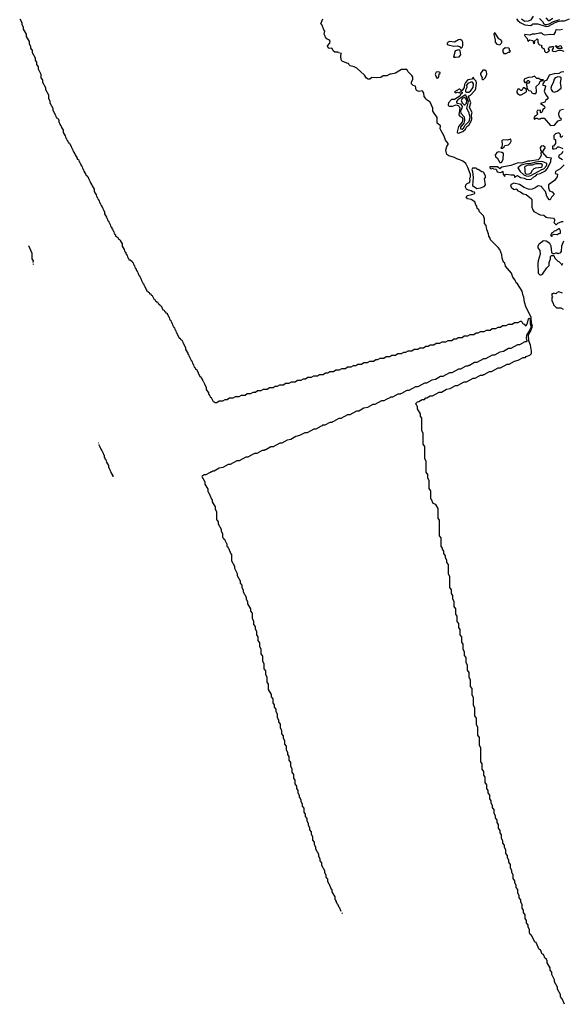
# Model space of a CAD drawing. Extents: x 2668140 to 2765664, y 823621 to 955240.
# Tile 126 of 256: x 2668812 to 2676164, y 867472 to 880801. Entities that reach past the tile are written whole.
import ezdxf

# ---------------------------------------------------------------- set-up
doc = ezdxf.new("R2010")
doc.units = 0

msp = doc.modelspace()

# ---------------------------------------------------------------- linework, layer by layer
at = {"layer": '0CON02XD'}
for points in [[(2675612, 880812), (2675628, 880798), (2675655, 880780), (2675705, 880784), (2675740, 880800), (2675775, 880847)], [(2675942, 880825), (2675972, 880792), (2675985, 880790)], [(2675985, 880790), (2676035, 880820)], [(2668812, 880812), (2668840, 880765), (2668840, 880735), (2668860, 880705), (2668860, 880675), (2668900, 880605), (2668900, 880575), (2668940, 880505), (2668940, 880475), (2668960, 880445), (2668960, 880415), (2668980, 880385), (2668980, 880355), (2669020, 880285), (2669020, 880255), (2669040, 880225), (2669040, 880195), (2669060, 880165), (2669060, 880135), (2669100, 880065), (2669100, 880015), (2669115, 879990), (2669120, 879985), (2669120, 879955), (2669160, 879885), (2669160, 879855), (2669200, 879785), (2669200, 879735), (2669220, 879705), (2669220, 879675), (2669260, 879605), (2669260, 879575), (2669288, 879528), (2669292, 879512), (2669298, 879508), (2669302, 879492), (2669308, 879488), (2669312, 879472), (2669328, 879468), (2669332, 879452), (2669340, 879445), (2669340, 879415), (2669348, 879408), (2669352, 879392), (2669358, 879388), (2669362, 879372), (2669368, 879368), (2669372, 879352), (2669400, 879305), (2669400, 879275), (2669428, 879228), (2669432, 879212), (2669438, 879208), (2669442, 879192), (2669448, 879188), (2669452, 879172), (2669458, 879168), (2669462, 879152), (2669468, 879148), (2669472, 879132), (2669488, 879128), (2669492, 879112), (2669498, 879108), (2669502, 879092), (2669508, 879088), (2669512, 879072), (2669518, 879068), (2669522, 879052), (2669528, 879048), (2669532, 879032), (2669538, 879028), (2669542, 879012), (2669548, 879008), (2669552, 878992), (2669558, 878988), (2669562, 878972), (2669590, 878925), (2669592, 878912), (2669608, 878908), (2669612, 878892), (2669618, 878888), (2669622, 878872), (2669628, 878868), (2669632, 878852), (2669638, 878848), (2669642, 878832), (2669648, 878828), (2669652, 878812), (2669658, 878808), (2669662, 878792), (2669668, 878788), (2669672, 878772), (2669678, 878768), (2669682, 878752), (2669710, 878705), (2669712, 878692), (2669728, 878688), (2669732, 878672), (2669738, 878668), (2669742, 878652), (2669748, 878648), (2669752, 878632), (2669758, 878628), (2669762, 878612), (2669768, 878608), (2669772, 878592), (2669778, 878588), (2669782, 878572), (2669788, 878568), (2669792, 878552), (2669820, 878505), (2669820, 878475), (2669848, 878428), (2669852, 878412), (2669858, 878408), (2669862, 878392), (2669868, 878388), (2669872, 878372), (2669878, 878368), (2669882, 878352), (2669888, 878348), (2669892, 878332), (2669898, 878328), (2669902, 878312), (2669908, 878308), (2669912, 878292), (2669918, 878288), (2669922, 878272), (2669928, 878268), (2669932, 878252), (2669938, 878248), (2669942, 878232), (2669948, 878228), (2669952, 878212), (2669960, 878205), (2669960, 878175), (2669988, 878128), (2669992, 878112), (2669998, 878108), (2670002, 878092), (2670008, 878088), (2670012, 878072), (2670018, 878068), (2670022, 878052), (2670028, 878048), (2670032, 878032), (2670038, 878028), (2670042, 878012), (2670048, 878008), (2670052, 877992), (2670058, 877988), (2670062, 877972), (2670068, 877968), (2670072, 877952), (2670078, 877948), (2670082, 877932), (2670088, 877928), (2670092, 877912), (2670098, 877908), (2670102, 877892), (2670108, 877888), (2670112, 877872), (2670128, 877868), (2670132, 877852), (2670148, 877848), (2670152, 877832), (2670170, 877825)], [(2676192, 867472), (2676160, 867545), (2676150, 867555), (2676150, 867565), (2676140, 867575), (2676140, 867605), (2676100, 867675), (2676100, 867705), (2676060, 867775), (2676060, 867805), (2676020, 867875), (2676020, 867905), (2676000, 867935), (2676000, 867965), (2675960, 868035), (2675960, 868065), (2675950, 868075), (2675948, 868088), (2675932, 868092), (2675908, 868148), (2675892, 868152), (2675868, 868208), (2675852, 868212), (2675808, 868308), (2675792, 868312), (2675748, 868408), (2675732, 868412), (2675730, 868425), (2675720, 868435), (2675720, 868485), (2675700, 868515), (2675700, 868545), (2675680, 868575), (2675680, 868605), (2675660, 868635), (2675660, 868685), (2675640, 868715), (2675640, 868745), (2675620, 868775), (2675620, 868825), (2675600, 868855), (2675600, 868885), (2675580, 868915), (2675580, 868945), (2675560, 868975), (2675560, 869025), (2675540, 869055), (2675540, 869085), (2675520, 869115), (2675520, 869145), (2675500, 869175), (2675500, 869225), (2675480, 869255), (2675480, 869285), (2675460, 869315), (2675460, 869365), (2675440, 869395), (2675440, 869425), (2675420, 869455), (2675420, 869485), (2675400, 869515), (2675400, 869565), (2675380, 869595), (2675380, 869625), (2675360, 869655), (2675360, 869685), (2675340, 869715), (2675340, 869765), (2675320, 869795), (2675320, 869825), (2675300, 869855), (2675300, 869905), (2675280, 869935), (2675280, 869965), (2675260, 869995), (2675260, 870025), (2675240, 870055), (2675240, 870105), (2675220, 870135), (2675220, 870165), (2675200, 870195), (2675200, 870225), (2675180, 870255), (2675180, 870305), (2675160, 870335), (2675160, 870365), (2675140, 870395), (2675140, 870445), (2675120, 870475), (2675120, 870545), (2675100, 870575), (2675100, 870625), (2675080, 870655), (2675080, 870725), (2675060, 870755), (2675060, 870945), (2675040, 870975), (2675040, 871085), (2675020, 871115), (2675020, 871225), (2675000, 871255), (2675000, 871345), (2674980, 871375), (2674980, 871485), (2674960, 871515), (2674960, 871625), (2674940, 871655), (2674940, 871745), (2674920, 871775), (2674920, 871865), (2674900, 871895), (2674900, 871965), (2674880, 871995), (2674880, 872065), (2674860, 872095), (2674860, 872165), (2674840, 872195), (2674840, 872245), (2674820, 872275), (2674820, 872345), (2674800, 872375), (2674800, 872445), (2674780, 872475), (2674780, 872545), (2674760, 872575), (2674760, 872625), (2674740, 872655), (2674740, 872725), (2674720, 872755), (2674720, 872825), (2674700, 872855), (2674700, 872925), (2674680, 872955), (2674680, 873005), (2674660, 873035), (2674660, 873085), (2674640, 873115), (2674640, 873265), (2674620, 873295), (2674620, 873425), (2674600, 873455), (2674600, 873485), (2674580, 873515), (2674580, 873545), (2674560, 873575), (2674560, 873605), (2674540, 873635), (2674540, 873645), (2674520, 873675), (2674520, 873785), (2674500, 873815), (2674500, 874025), (2674480, 874055), (2674480, 874185), (2674448, 874238), (2674412, 874252), (2674390, 874305), (2674380, 874315), (2674380, 874425), (2674360, 874455), (2674360, 874565), (2674340, 874595), (2674340, 874645), (2674320, 874675), (2674320, 874825), (2674300, 874855), (2674300, 875025), (2674280, 875055), (2674280, 875205), (2674260, 875235), (2674260, 875405), (2674240, 875435), (2674240, 875465), (2674200, 875535), (2674200, 875565), (2674192, 875572), (2674180, 875605), (2674202, 875628), (2674218, 875632), (2674265, 875660), (2674295, 875660), (2674315, 875680), (2674328, 875682), (2674375, 875710), (2674405, 875710), (2674495, 875760), (2674525, 875760), (2674595, 875800), (2674645, 875810), (2674715, 875850), (2674745, 875850), (2674835, 875900), (2674865, 875900), (2674955, 875950), (2674985, 875950), (2675055, 875990), (2675085, 875990), (2675092, 875998), (2675105, 876000), (2675175, 876040), (2675205, 876040), (2675295, 876090), (2675325, 876090), (2675415, 876140), (2675445, 876140), (2675515, 876180), (2675565, 876190), (2675635, 876230), (2675665, 876230), (2675675, 876240), (2675725, 876260), (2675745, 876280), (2675746, 876314), (2675733, 876395), (2675708, 876455), (2675704, 876525), (2675708, 876545), (2675739, 876591), (2675759, 876651), (2675746, 876695), (2675742, 876775), (2675676, 876906), (2675652, 876975), (2675643, 877045), (2675629, 877079), (2675619, 877125), (2675558, 877225), (2675539, 877239), (2675524, 877274), (2675494, 877314), (2675475, 877368), (2675392, 877465), (2675386, 877505), (2675369, 877519), (2675350, 877575), (2675345, 877620), (2675315, 877688), (2675295, 877717), (2675192, 877822), (2675186, 877845), (2675169, 877869), (2675165, 877900), (2675141, 877961), (2675130, 878015), (2675110, 878040), (2675110, 878105), (2675097, 878145), (2675041, 878201), (2675032, 878225), (2675012, 878245), (2675006, 878275), (2674992, 878295), (2674980, 878335), (2674930, 878365), (2674877, 878377), (2674863, 878403), (2674878, 878422), (2674936, 878434), (2674970, 878445), (2674980, 878455), (2674975, 878466), (2674945, 878472), (2674928, 878485), (2674893, 878493), (2674867, 878507), (2674853, 878533), (2674858, 878565), (2674876, 878584), (2674905, 878598), (2674916, 878625), (2674912, 878655), (2674920, 878675), (2674920, 878705), (2674885, 878798), (2674856, 878855), (2674818, 878885), (2674776, 878906), (2674736, 878916), (2674705, 878937), (2674625, 878958), (2674600, 878975), (2674587, 879033), (2674598, 879085), (2674615, 879110), (2674618, 879125), (2674579, 879169), (2674562, 879225), (2674516, 879306), (2674510, 879325), (2674512, 879365), (2674470, 879400), (2674468, 879475), (2674408, 879565), (2674408, 879605), (2674393, 879643), (2674372, 879685), (2674321, 879721), (2674308, 879738), (2674293, 879763), (2674288, 879805), (2674275, 879830), (2674265, 879838), (2674225, 879830), (2674196, 879836), (2674183, 879853), (2674175, 879900), (2674145, 879912), (2674122, 879935), (2674120, 879955), (2674137, 879995), (2674137, 880025), (2674126, 880045), (2674074, 880094), (2674058, 880128), (2673985, 880126), (2673902, 880078), (2673845, 880062), (2673825, 880062), (2673785, 880042), (2673735, 880042), (2673705, 880018), (2673645, 880012), (2673585, 880018), (2673555, 879997), (2673535, 879997), (2673511, 880011), (2673485, 880050), (2673380, 880145), (2673345, 880162), (2673288, 880178), (2673270, 880195), (2673265, 880210), (2673243, 880213), (2673181, 880241), (2673171, 880251), (2673162, 880295), (2673162, 880325), (2673170, 880345), (2673133, 880353), (2673125, 880360), (2673083, 880363), (2673061, 880381), (2673045, 880412), (2673035, 880418), (2673005, 880412), (2672991, 880421), (2672983, 880447), (2673012, 880485), (2673019, 880509), (2673005, 880528), (2672976, 880536), (2672961, 880551), (2672947, 880585), (2672938, 880605), (2672947, 880645), (2672932, 880665), (2672912, 880725), (2672892, 880745), (2672917, 880815)], [(2675543, 880813), (2675560, 880790), (2675593, 880763), (2675655, 880731), (2675735, 880724), (2675756, 880734), (2675764, 880746), (2675834, 880744), (2675945, 880707), (2675975, 880714), (2676067, 880765), (2676104, 880776), (2676145, 880787), (2676195, 880784), (2676260, 880815)], [(2675856, 880816), (2675897, 880775), (2675914, 880745), (2675932, 880735), (2675954, 880734), (2675985, 880743), (2676043, 880777), (2676130, 880805)], [(2675315, 880462), (2675335, 880480), (2675342, 880495), (2675342, 880512), (2675329, 880529), (2675304, 880544), (2675255, 880620), (2675245, 880622), (2675238, 880605), (2675254, 880526), (2675253, 880495), (2675275, 880470), (2675315, 880462)], [(2676165, 880668), (2676125, 880658), (2676085, 880662), (2676072, 880655), (2676067, 880633), (2676045, 880598), (2676005, 880602), (2675925, 880592), (2675902, 880602), (2675885, 880617), (2675855, 880620), (2675795, 880607), (2675755, 880607), (2675723, 880593), (2675655, 880600), (2675650, 880585), (2675688, 880548), (2675690, 880525), (2675702, 880512), (2675725, 880530), (2675765, 880520), (2675775, 880480), (2675790, 880485), (2675782, 880508), (2675825, 880540), (2675832, 880532), (2675832, 880495), (2675840, 880475), (2675855, 880460), (2675880, 880455), (2675880, 880435), (2675892, 880422), (2675918, 880408), (2675924, 880375), (2675935, 880361), (2675955, 880359), (2675982, 880375), (2675988, 880385), (2675977, 880405), (2675979, 880421), (2675995, 880432), (2676015, 880432), (2676025, 880440), (2676038, 880438), (2676042, 880432), (2676040, 880415), (2676027, 880395), (2676027, 880385), (2676038, 880375), (2676065, 880371), (2676115, 880388), (2676145, 880390), (2676182, 880375)], [(2674795, 880418), (2674810, 880435), (2674816, 880454), (2674816, 880495), (2674807, 880517), (2674785, 880534), (2674755, 880530), (2674705, 880498), (2674634, 880504), (2674615, 880498), (2674604, 880485), (2674602, 880472), (2674615, 880459), (2674695, 880442), (2674745, 880449), (2674769, 880439), (2674782, 880422), (2674795, 880418)], [(2675405, 880342), (2675435, 880360), (2675445, 880360), (2675460, 880375), (2675450, 880385), (2675450, 880405), (2675437, 880417), (2675388, 880422), (2675360, 880395), (2675360, 880365), (2675370, 880345), (2675405, 880342)], [(2676155, 880412), (2676105, 880412), (2676070, 880445), (2676075, 880450), (2676095, 880440), (2676115, 880440), (2676123, 880447), (2676145, 880450), (2676158, 880425), (2676155, 880412)], [(2674715, 880293), (2674765, 880300), (2674787, 880325), (2674779, 880379), (2674762, 880392), (2674712, 880378), (2674690, 880295), (2674715, 880293)], [(2674475, 880010), (2674492, 880028), (2674493, 880067), (2674510, 880075), (2674510, 880085), (2674485, 880096), (2674455, 880090), (2674443, 880065), (2674458, 880015), (2674475, 880010)], [(2674755, 879264), (2674814, 879286), (2674852, 879318), (2674869, 879355), (2674896, 879374), (2674933, 879435), (2674937, 879455), (2674933, 879517), (2674942, 879545), (2674918, 879585), (2674907, 879615), (2674924, 879675), (2674894, 879756), (2674901, 879769), (2674919, 879781), (2674981, 879849), (2674990, 879870), (2675003, 879945), (2674998, 879968), (2674968, 879995), (2674963, 880013), (2674955, 880020), (2674936, 879994), (2674884, 879986), (2674851, 879949), (2674840, 879925), (2674836, 879885), (2674805, 879842), (2674792, 879842), (2674775, 879860), (2674765, 879862), (2674702, 879825), (2674715, 879812), (2674745, 879822), (2674775, 879810), (2674785, 879830), (2674795, 879830), (2674805, 879820), (2674807, 879805), (2674785, 879790), (2674773, 879765), (2674705, 879720), (2674661, 879719), (2674622, 879675), (2674616, 879655), (2674619, 879639), (2674635, 879631), (2674675, 879631), (2674725, 879647), (2674751, 879641), (2674768, 879628), (2674774, 879605), (2674762, 879515), (2674775, 879496), (2674807, 879477), (2674817, 879445), (2674806, 879415), (2674756, 879354), (2674740, 879285), (2674745, 879268), (2674755, 879264)], [(2675095, 879990), (2675125, 880020), (2675142, 880065), (2675135, 880100), (2675115, 880120), (2675085, 880120), (2675053, 880075), (2675055, 880060), (2675077, 880017), (2675072, 880002), (2675085, 879990), (2675095, 879990)], [(2675775, 879802), (2675805, 879803), (2675812, 879825), (2675810, 879895), (2675850, 879935), (2675865, 879970), (2675875, 879970), (2675885, 879980), (2675905, 879980), (2675908, 879988), (2675868, 879988), (2675846, 880006), (2675820, 880005), (2675785, 880038), (2675755, 880024), (2675705, 880018), (2675655, 880000), (2675645, 879990), (2675642, 879975), (2675655, 879950), (2675668, 879952), (2675695, 879978), (2675707, 879977), (2675718, 879965), (2675715, 879940), (2675685, 879940), (2675680, 879935), (2675682, 879885), (2675692, 879862), (2675712, 879842), (2675736, 879836), (2675752, 879812), (2675775, 879802)], [(2676185, 880097), (2676148, 880092), (2676115, 880074), (2676055, 880070), (2675985, 880048), (2675955, 879982), (2675922, 879968), (2675900, 879935), (2675900, 879915), (2675925, 879910), (2675937, 879897), (2675917, 879835), (2675942, 879782), (2675970, 879745), (2675958, 879725), (2675939, 879711), (2675926, 879684), (2675870, 879665), (2675917, 879637), (2675926, 879616), (2675922, 879598), (2675900, 879585), (2675890, 879555), (2675875, 879540), (2675870, 879545), (2675868, 879578), (2675825, 879572), (2675820, 879555), (2675827, 879523), (2675808, 879502), (2675790, 879495), (2675788, 879482), (2675780, 879475), (2675785, 879450), (2675805, 879470), (2675825, 879470), (2675835, 879460), (2675865, 879460), (2675875, 879470), (2675917, 879467), (2676005, 879370), (2676057, 879373), (2676108, 879432), (2676146, 879444), (2676152, 879455), (2676131, 879471), (2676120, 879495), (2676116, 879525), (2676120, 879550), (2676141, 879579), (2676178, 879592)], [(2676055, 879822), (2676096, 879834), (2676148, 879875), (2676150, 879895), (2676138, 879945), (2676150, 879995), (2676146, 880016), (2676135, 880023), (2676105, 880026), (2676080, 880020), (2676065, 880013), (2676053, 879997), (2676041, 879945), (2676016, 879905), (2676008, 879875), (2676014, 879854), (2676031, 879831), (2676055, 879822)], [(2674865, 879818), (2674895, 879822), (2674925, 879841), (2674958, 879885), (2674962, 879935), (2674946, 879956), (2674924, 879954), (2674885, 879938), (2674866, 879915), (2674868, 879882), (2674851, 879845), (2674852, 879825), (2674865, 879818)], [(2674805, 879321), (2674828, 879335), (2674841, 879369), (2674901, 879429), (2674915, 879475), (2674903, 879535), (2674871, 879605), (2674891, 879695), (2674855, 879778), (2674845, 879781), (2674746, 879715), (2674732, 879692), (2674732, 879682), (2674743, 879673), (2674785, 879664), (2674806, 879625), (2674804, 879605), (2674786, 879565), (2674787, 879537), (2674832, 879485), (2674837, 879435), (2674829, 879401), (2674784, 879345), (2674785, 879322), (2674805, 879321)], [(2675605, 879782), (2675680, 879825), (2675678, 879858), (2675645, 879880), (2675635, 879880), (2675615, 879842), (2675603, 879843), (2675582, 879862), (2675561, 879859), (2675548, 879835), (2675548, 879815), (2675555, 879800), (2675585, 879782), (2675605, 879782)], [(2674845, 879649), (2674865, 879673), (2674868, 879705), (2674855, 879735), (2674835, 879749), (2674809, 879735), (2674794, 879705), (2674811, 879671), (2674835, 879650), (2674845, 879649)], [(2676165, 879230), (2676158, 879212), (2676145, 879210), (2676140, 879215), (2676138, 879248), (2676115, 879270), (2676070, 879255), (2676050, 879235), (2676050, 879195), (2676070, 879175), (2676070, 879125), (2676045, 879090), (2676032, 879088), (2676030, 879055), (2676055, 879052), (2676082, 879058), (2676102, 879078), (2676115, 879082), (2676163, 879063), (2676172, 879052)], [(2675735, 878639), (2675777, 878675), (2675805, 878688), (2675825, 878711), (2675865, 878718), (2675935, 878756), (2675958, 878782), (2676010, 878875), (2676008, 878902), (2676018, 878928), (2675960, 878935), (2675900, 879005), (2675900, 879015), (2675930, 879065), (2675930, 879075), (2675905, 879092), (2675875, 879090), (2675863, 879067), (2675868, 879035), (2675882, 879015), (2675873, 878993), (2675878, 878965), (2675857, 878925), (2675835, 878906), (2675725, 878886), (2675695, 878888), (2675615, 878860), (2675565, 878864), (2675465, 878827), (2675343, 878807), (2675315, 878780), (2675285, 878808), (2675182, 878808), (2675183, 878795), (2675195, 878780), (2675225, 878790), (2675233, 878783), (2675268, 878778), (2675283, 878743), (2675326, 878734), (2675348, 878742), (2675355, 878750), (2675360, 878745), (2675363, 878705), (2675385, 878680), (2675390, 878705), (2675405, 878712), (2675469, 878699), (2675502, 878702), (2675510, 878695), (2675515, 878670), (2675525, 878670), (2675530, 878680), (2675555, 878690), (2675595, 878663), (2675645, 878656), (2675675, 878641), (2675735, 878639)], [(2675335, 879060), (2675355, 879062), (2675375, 879080), (2675385, 879100), (2675435, 879107), (2675455, 879128), (2675470, 879155), (2675466, 879186), (2675415, 879171), (2675365, 879174), (2675344, 879166), (2675348, 879105), (2675342, 879078), (2675330, 879065), (2675335, 879060)], [(2675335, 878868), (2675345, 878872), (2675363, 878915), (2675365, 878990), (2675345, 879002), (2675305, 879012), (2675276, 879004), (2675253, 878965), (2675258, 878945), (2675279, 878929), (2675315, 878870), (2675335, 878868)], [(2676172, 879015), (2676153, 878987), (2676122, 878965), (2676112, 878945), (2676120, 878935), (2676165, 878910)], [(2676190, 878835), (2676135, 878780), (2676073, 878745), (2676065, 878720), (2676098, 878708), (2676092, 878675), (2676082, 878655), (2676058, 878625), (2675978, 878565), (2675978, 878525), (2675990, 878485), (2676025, 878470), (2676050, 878445), (2676048, 878432), (2676015, 878400), (2675998, 878362), (2675992, 878362), (2675962, 878392), (2675958, 878408), (2675950, 878415), (2675950, 878435), (2675943, 878443), (2675937, 878477), (2675890, 878525), (2675888, 878538), (2675882, 878542), (2675835, 878550), (2675797, 878523), (2675755, 878506), (2675716, 878504), (2675648, 878528), (2675585, 878571), (2675505, 878586), (2675460, 878565), (2675472, 878535), (2675502, 878505), (2675516, 878504), (2675535, 878512), (2675545, 878508), (2675562, 878485), (2675595, 878473), (2675635, 878443), (2675675, 878433), (2675746, 878376), (2675752, 878365), (2675750, 878265), (2675763, 878225), (2675780, 878205), (2675865, 878158), (2675915, 878157), (2675945, 878130), (2675963, 878123), (2676044, 878114), (2676058, 878095), (2676058, 878072), (2676050, 878055), (2676075, 878030), (2676085, 878030), (2676102, 878048), (2676155, 878070), (2676175, 878070)], [(2675705, 878684), (2675738, 878692), (2675885, 878772), (2675915, 878780), (2675951, 878825), (2675956, 878835), (2675952, 878855), (2675915, 878874), (2675875, 878880), (2675805, 878873), (2675735, 878856), (2675678, 878852), (2675605, 878832), (2675562, 878795), (2675592, 878745), (2675641, 878701), (2675675, 878686), (2675705, 878684)], [(2675685, 878710), (2675715, 878714), (2675736, 878725), (2675758, 878765), (2675784, 878786), (2675804, 878796), (2675875, 878806), (2675889, 878815), (2675895, 878838), (2675875, 878850), (2675805, 878851), (2675755, 878834), (2675695, 878830), (2675662, 878815), (2675652, 878805), (2675658, 878775), (2675654, 878746), (2675662, 878725), (2675670, 878715), (2675685, 878710)], [(2675005, 878516), (2675055, 878524), (2675105, 878542), (2675122, 878565), (2675108, 878645), (2675124, 878666), (2675125, 878688), (2675098, 878738), (2675075, 878742), (2675025, 878772), (2675013, 878773), (2674995, 878790), (2674945, 878792), (2674937, 878775), (2674948, 878748), (2674956, 878665), (2674946, 878556), (2675005, 878516)], [(2676015, 877870), (2676025, 877872), (2676032, 877888), (2676053, 877897), (2676095, 877892), (2676115, 877908), (2676138, 877912), (2676138, 877945), (2676125, 877970), (2676115, 877970), (2676077, 877943), (2676055, 877940), (2676035, 877920), (2676022, 877918), (2676018, 877902), (2676010, 877895), (2676010, 877875), (2676015, 877870)], [(2670170, 877825), (2670172, 877812), (2670200, 877765), (2670200, 877735), (2670228, 877688), (2670232, 877672), (2670238, 877668), (2670242, 877652), (2670248, 877648), (2670252, 877632), (2670258, 877628), (2670262, 877612), (2670268, 877608), (2670272, 877592), (2670278, 877588), (2670282, 877572), (2670288, 877568), (2670292, 877552), (2670308, 877548), (2670338, 877528), (2670342, 877512), (2670348, 877508), (2670352, 877492), (2670358, 877488), (2670362, 877472), (2670368, 877468), (2670372, 877452), (2670378, 877448), (2670382, 877432), (2670388, 877428), (2670392, 877412), (2670398, 877408), (2670402, 877392), (2670408, 877388), (2670412, 877372), (2670418, 877368), (2670422, 877352), (2670428, 877348), (2670432, 877332), (2670438, 877328), (2670442, 877312), (2670448, 877308), (2670452, 877292), (2670458, 877288), (2670462, 877272), (2670468, 877268), (2670472, 877252), (2670478, 877248), (2670482, 877232), (2670488, 877228), (2670492, 877212), (2670498, 877208), (2670502, 877192), (2670530, 877145), (2670532, 877132), (2670548, 877128), (2670552, 877112), (2670568, 877108), (2670572, 877092), (2670588, 877088), (2670592, 877072), (2670608, 877068), (2670632, 877012), (2670648, 877008), (2670652, 876992), (2670668, 876988), (2670672, 876972), (2670688, 876968), (2670692, 876952), (2670708, 876948), (2670712, 876932), (2670728, 876928), (2670752, 876872), (2670768, 876868), (2670772, 876852), (2670788, 876848), (2670792, 876832), (2670808, 876828), (2670812, 876812), (2670818, 876808), (2670822, 876792), (2670828, 876788), (2670832, 876772), (2670838, 876768), (2670842, 876752), (2670848, 876748), (2670852, 876732), (2670858, 876728), (2670862, 876712), (2670868, 876708), (2670872, 876692), (2670878, 876688), (2670882, 876672), (2670888, 876668), (2670892, 876652), (2670898, 876648), (2670902, 876632), (2670908, 876628), (2670912, 876612), (2670918, 876608), (2670922, 876592), (2670928, 876588), (2670932, 876572), (2670938, 876568), (2670942, 876552), (2670970, 876505), (2670972, 876492), (2670988, 876488), (2670992, 876472), (2671008, 876468), (2671012, 876452), (2671018, 876448), (2671022, 876432), (2671028, 876428), (2671032, 876412), (2671060, 876365), (2671060, 876335), (2671088, 876288), (2671092, 876272), (2671098, 876268), (2671102, 876252), (2671108, 876248), (2671112, 876232), (2671118, 876228), (2671122, 876212), (2671128, 876208), (2671132, 876192), (2671138, 876188), (2671142, 876172), (2671148, 876168), (2671152, 876152), (2671158, 876148), (2671162, 876132), (2671168, 876128), (2671172, 876112), (2671178, 876108), (2671182, 876092), (2671188, 876088), (2671192, 876072), (2671208, 876068), (2671252, 875972), (2671268, 875968), (2671270, 875955), (2671278, 875948), (2671280, 875935), (2671288, 875928), (2671290, 875915), (2671298, 875908), (2671315, 875870), (2671332, 875832), (2671340, 875825), (2671340, 875795), (2671368, 875748), (2671372, 875732), (2671378, 875728), (2671382, 875712), (2671388, 875708), (2671392, 875692), (2671408, 875688), (2671432, 875632), (2671448, 875628), (2671455, 875620), (2671485, 875620), (2671515, 875640), (2671565, 875640), (2671595, 875660), (2671625, 875660), (2671655, 875680), (2671705, 875680), (2671735, 875700), (2671785, 875700), (2671815, 875720), (2671865, 875720), (2671895, 875740), (2671945, 875740), (2671975, 875760), (2672005, 875760), (2672035, 875780), (2672085, 875780), (2672115, 875800), (2672165, 875800), (2672195, 875820), (2672245, 875820), (2672275, 875840), (2672305, 875840), (2672335, 875860), (2672385, 875860), (2672415, 875880), (2672465, 875880), (2672495, 875900), (2672545, 875900), (2672575, 875920), (2672625, 875920), (2672655, 875940), (2672685, 875940), (2672715, 875960), (2672765, 875960), (2672795, 875980), (2672845, 875980), (2672875, 876000), (2672925, 876000), (2672955, 876020), (2672985, 876020), (2673015, 876040), (2673065, 876040), (2673095, 876060), (2673145, 876060), (2673175, 876080), (2673225, 876080), (2673255, 876100), (2673305, 876100), (2673335, 876120), (2673365, 876120), (2673395, 876140), (2673445, 876140), (2673475, 876160), (2673525, 876160), (2673555, 876180), (2673605, 876180), (2673635, 876200), (2673665, 876200), (2673695, 876220), (2673745, 876220), (2673775, 876240), (2673825, 876240), (2673855, 876260), (2673905, 876260), (2673935, 876280), (2673985, 876280), (2674015, 876300), (2674045, 876300), (2674075, 876320), (2674125, 876320), (2674155, 876340), (2674205, 876340), (2674235, 876360), (2674285, 876360), (2674315, 876380), (2674345, 876380), (2674375, 876400), (2674425, 876400), (2674455, 876420), (2674505, 876420), (2674535, 876440), (2674585, 876440), (2674615, 876460), (2674665, 876460), (2674695, 876480), (2674725, 876480), (2674750, 876495), (2674755, 876500), (2674805, 876500), (2674835, 876520), (2674885, 876520), (2674915, 876540), (2674965, 876540), (2674995, 876560), (2675025, 876560), (2675055, 876580), (2675105, 876580), (2675135, 876600), (2675185, 876600), (2675215, 876620), (2675265, 876620), (2675295, 876640), (2675325, 876640), (2675355, 876660), (2675405, 876660), (2675435, 876680), (2675485, 876680), (2675515, 876700), (2675565, 876700), (2675595, 876720), (2675608, 876718), (2675618, 876708), (2675622, 876692), (2675632, 876682), (2675645, 876680), (2675662, 876662), (2675675, 876660), (2675692, 876695), (2675705, 876750), (2675715, 876760), (2675726, 876746), (2675729, 876685), (2675741, 876645), (2675725, 876604), (2675678, 876532), (2675674, 876495), (2675682, 876455), (2675675, 876440), (2675655, 876440), (2675585, 876400), (2675555, 876400), (2675465, 876350), (2675435, 876350), (2675365, 876310), (2675315, 876300), (2675245, 876260), (2675215, 876260), (2675125, 876210), (2675095, 876210), (2675005, 876160), (2674975, 876160), (2674905, 876120), (2674892, 876118), (2674885, 876110), (2674855, 876110), (2674785, 876070), (2674755, 876070), (2674665, 876020), (2674635, 876020), (2674545, 875970), (2674515, 875970), (2674445, 875930), (2674395, 875920), (2674325, 875880), (2674295, 875880), (2674205, 875830), (2674175, 875830), (2674085, 875780), (2674055, 875780), (2673985, 875740), (2673972, 875738), (2673965, 875730), (2673935, 875730), (2673865, 875690), (2673835, 875690), (2673828, 875682), (2673775, 875660), (2673745, 875640), (2673715, 875640), (2673625, 875590), (2673595, 875590), (2673525, 875550), (2673475, 875540), (2673405, 875500), (2673375, 875500), (2673285, 875450), (2673255, 875450), (2673165, 875400), (2673135, 875400), (2673065, 875360), (2673052, 875358), (2673045, 875350), (2673015, 875350), (2672945, 875310), (2672915, 875310), (2672908, 875302), (2672895, 875300), (2672825, 875260), (2672795, 875260), (2672705, 875210), (2672675, 875210), (2672605, 875170), (2672555, 875160), (2672485, 875120), (2672435, 875110), (2672365, 875070), (2672335, 875070), (2672245, 875020), (2672215, 875020), (2672145, 874980), (2672132, 874978), (2672125, 874970), (2672095, 874970), (2672025, 874930), (2671995, 874930), (2671988, 874922), (2671975, 874920), (2671905, 874880), (2671875, 874880), (2671785, 874830), (2671755, 874830), (2671665, 874780), (2671635, 874780), (2671565, 874740), (2671515, 874730), (2671445, 874690), (2671425, 874690), (2671418, 874682), (2671402, 874678), (2671398, 874672), (2671382, 874668), (2671335, 874640), (2671305, 874640), (2671298, 874632), (2671282, 874628), (2671280, 874615), (2671320, 874545), (2671320, 874515), (2671360, 874445), (2671360, 874415), (2671370, 874405), (2671370, 874395), (2671380, 874385), (2671412, 874312), (2671420, 874305), (2671420, 874275), (2671460, 874205), (2671460, 874175), (2671480, 874145), (2671480, 874035), (2671500, 874005), (2671500, 873975), (2671540, 873905), (2671540, 873875), (2671560, 873845), (2671560, 873795), (2671570, 873785), (2671572, 873772), (2671588, 873768), (2671590, 873755), (2671598, 873748), (2671615, 873710)], [(2676178, 877805), (2676152, 877735), (2676150, 877665), (2676128, 877642), (2676112, 877638), (2676105, 877630), (2676095, 877640), (2676075, 877640), (2676055, 877630), (2676032, 877632), (2676020, 877655), (2676012, 877735), (2675995, 877770), (2675945, 877802), (2675915, 877807), (2675899, 877801), (2675865, 877770), (2675850, 877765), (2675830, 877735), (2675833, 877713), (2675857, 877677), (2675863, 877625), (2675838, 877535), (2675833, 877495), (2675838, 877368), (2675858, 877348), (2675875, 877348), (2675895, 877358), (2675955, 877441)], [(2668993, 877514), (2669000, 877535), (2668979, 877565), (2668980, 877635), (2668942, 877732), (2668933, 877742)], [(2669000, 877487), (2669000, 877495), (2668997, 877498)], [(2675955, 877441), (2675986, 877474), (2675987, 877513), (2676002, 877565), (2676004, 877596), (2676015, 877610), (2676048, 877608), (2676064, 877574), (2676105, 877530), (2676118, 877528), (2676148, 877498), (2676155, 877480), (2676170, 877505)], [(2676165, 877100), (2676115, 877118), (2676092, 877108), (2676075, 877090), (2676045, 877100), (2676038, 877092), (2676022, 877088), (2676020, 877065), (2676028, 877058), (2676030, 877045), (2676020, 877035), (2676020, 876995), (2676040, 876965), (2676042, 876942), (2676085, 876900), (2676145, 876900), (2676175, 876882)], [(2669878, 875068), (2669877, 875071)], [(2669890, 875038), (2669888, 875048), (2669886, 875050)], [(2670080, 874612), (2670080, 874625), (2670051, 874671), (2670048, 874688), (2670041, 874691), (2670038, 874708), (2670031, 874711), (2670028, 874728), (2670020, 874735), (2670020, 874765), (2669992, 874812), (2669988, 874828), (2669982, 874832), (2669978, 874848), (2669972, 874852), (2669968, 874868), (2669960, 874875), (2669960, 874905), (2669952, 874912), (2669948, 874928), (2669942, 874932), (2669938, 874948), (2669932, 874952), (2669928, 874968), (2669922, 874972), (2669918, 874988), (2669912, 874992), (2669908, 875008), (2669901, 875011), (2669898, 875028), (2669893, 875031)], [(2671615, 873710), (2671620, 873705), (2671620, 873675), (2671630, 873665), (2671630, 873655), (2671640, 873645), (2671672, 873572), (2671680, 873565), (2671680, 873475), (2671720, 873405), (2671720, 873375), (2671760, 873305), (2671760, 873275), (2671800, 873205), (2671800, 873175), (2671820, 873145), (2671820, 873115), (2671840, 873085), (2671840, 873055), (2671880, 872985), (2671880, 872955), (2671900, 872925), (2671900, 872895), (2671940, 872825), (2671940, 872795), (2671960, 872765), (2671960, 872695), (2671980, 872665), (2671980, 872615), (2672000, 872585), (2672000, 872555), (2672020, 872525), (2672020, 872475), (2672040, 872445), (2672040, 872395), (2672060, 872365), (2672060, 872315), (2672080, 872285), (2672080, 872215), (2672100, 872185), (2672100, 872115), (2672120, 872085), (2672120, 872015), (2672140, 871985), (2672140, 871935), (2672160, 871905), (2672160, 871835), (2672180, 871805), (2672180, 871735), (2672220, 871665), (2672220, 871635), (2672240, 871605), (2672240, 871555), (2672260, 871525), (2672260, 871495), (2672280, 871465), (2672280, 871435), (2672300, 871405), (2672300, 871355), (2672320, 871325), (2672320, 871295), (2672340, 871265), (2672340, 871215), (2672360, 871185), (2672360, 871135), (2672380, 871105), (2672380, 871075), (2672400, 871045), (2672400, 870995), (2672420, 870965), (2672420, 870915), (2672440, 870885), (2672440, 870855), (2672460, 870825), (2672460, 870775), (2672480, 870745), (2672480, 870695), (2672500, 870665), (2672500, 870615), (2672520, 870585), (2672520, 870535), (2672540, 870505), (2672540, 870455), (2672560, 870425), (2672560, 870395), (2672580, 870365), (2672580, 870335), (2672600, 870305), (2672600, 870275), (2672610, 870265), (2672612, 870252), (2672620, 870245), (2672620, 870215), (2672640, 870185), (2672640, 870155), (2672660, 870125), (2672660, 870075), (2672680, 870045), (2672680, 870015), (2672700, 869985), (2672700, 869955), (2672720, 869925), (2672720, 869895), (2672740, 869865), (2672740, 869835), (2672760, 869805), (2672760, 869775), (2672780, 869745), (2672780, 869695), (2672800, 869665), (2672800, 869635), (2672820, 869605), (2672820, 869575), (2672860, 869505), (2672860, 869475), (2672880, 869445), (2672880, 869415), (2672900, 869385), (2672900, 869355), (2672940, 869285), (2672940, 869255), (2672960, 869225), (2672960, 869195), (2672980, 869165), (2672980, 869135), (2672990, 869125), (2672990, 869115), (2673000, 869105), (2673032, 869032), (2673040, 869025), (2673040, 868995), (2673080, 868925), (2673080, 868895), (2673090, 868885), (2673090, 868875), (2673100, 868865), (2673100, 868855), (2673110, 868845), (2673110, 868835), (2673120, 868825), (2673120, 868815), (2673130, 868805), (2673130, 868795), (2673140, 868785), (2673162, 868734)], [(2673176, 868708), (2673180, 868705), (2673180, 868701)]]:
    msp.add_lwpolyline(points, dxfattribs=at)

doc.saveas('drawing.dxf')
